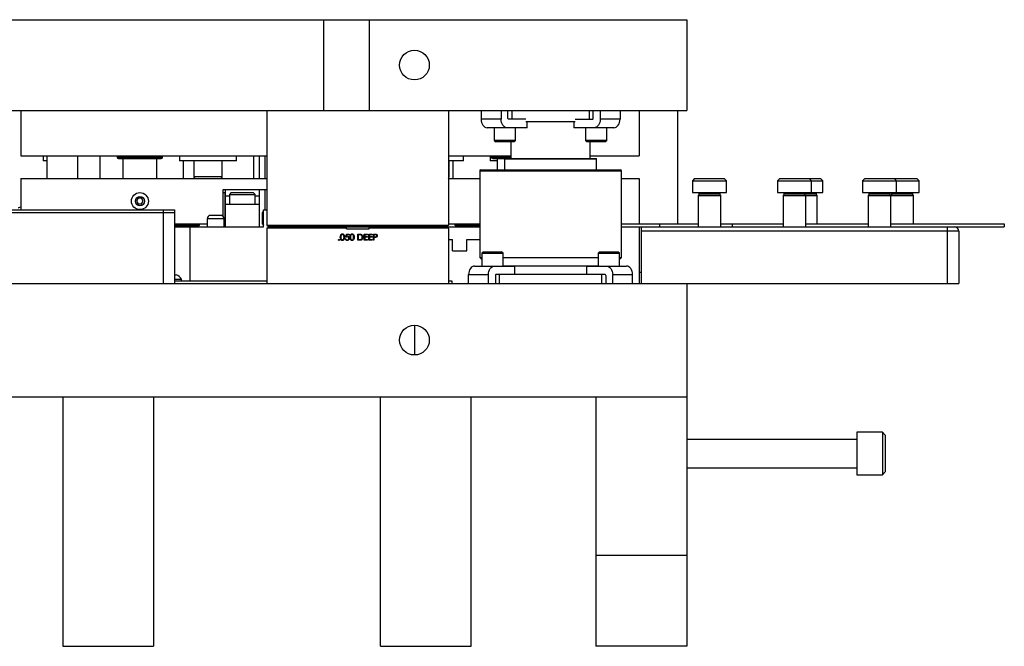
# Model space of a CAD drawing. Header units: inches. Extents: x 1687 to 2505, y -239 to -56.
# Tile 17 of 166: x 1741 to 1763, y -201 to -187. Entities that reach past the tile are written whole.
import ezdxf

# ---------------------------------------------------------------- set-up
doc = ezdxf.new("R2010")
doc.units = ezdxf.units.IN
doc.header["$LTSCALE"] = 0.5
doc.header["$MEASUREMENT"] = 0
doc.layers.add('SID-M-S', color=105, linetype='Continuous')

msp = doc.modelspace()

# ---------------------------------------------------------------- linework, layer by layer
at = {"layer": 'SID-M-S'}
for p, q in [((1728.92178, -186.9005), (1755.92178, -186.9005)), ((1747.92178, -188.9005), (1747.92178, -186.9005)), ((1748.92178, -186.9005), (1748.92178, -188.9005)), ((1755.92178, -186.9005), (1755.92178, -188.9005)), ((1728.92178, -188.9005), (1755.92178, -188.9005)), ((1741.24678, -188.9005), (1741.24678, -189.9005)), ((1746.67178, -188.9005), (1746.67178, -191.433)), ((1750.67178, -188.9005), (1750.67178, -191.433)), ((1751.39098, -188.9005), (1751.39098, -189.0935)), ((1751.82939, -188.9005), (1751.82939, -189.0935)), ((1751.98142, -189.076), (1751.98142, -188.9005)), ((1752.07261, -189.0935), (1752.07261, -188.9005)), ((1753.77095, -188.9005), (1753.77095, -189.0935)), ((1753.86215, -189.076), (1753.86215, -188.9005)), ((1754.01418, -188.9005), (1754.01418, -189.0935)), ((1754.45258, -188.9005), (1754.45258, -189.0935)), ((1754.87178, -188.9005), (1754.87178, -189.9005)), ((1755.72178, -188.9005), (1755.72178, -191.4005)), ((1751.82939, -189.0935), (1751.39098, -189.0935)), ((1751.39098, -189.0935), (1751.39355, -189.13038)), ((1751.39355, -189.13038), (1751.40115, -189.16583)), ((1751.40115, -189.16583), (1751.4135, -189.19851)), ((1751.4135, -189.19851), (1751.43012, -189.22715)), ((1751.83196, -189.13038), (1751.82939, -189.0935)), ((1751.83956, -189.16583), (1751.83196, -189.13038)), ((1751.85191, -189.19851), (1751.83956, -189.16583)), ((1751.86853, -189.22715), (1751.85191, -189.19851)), ((1752.37629, -189.0935), (1751.99379, -189.0935)), ((1753.46728, -189.1505), (1752.37629, -189.1505)), ((1752.40901, -189.2825), (1752.40901, -189.1505)), ((1753.43456, -189.1505), (1753.43456, -189.2825)), ((1753.46728, -189.0935), (1753.84978, -189.0935)), ((1753.99165, -189.19851), (1753.97503, -189.22715)), ((1754.004, -189.16583), (1753.99165, -189.19851)), ((1754.01161, -189.13038), (1754.004, -189.16583)), ((1754.01418, -189.0935), (1754.01161, -189.13038)), ((1754.45258, -189.0935), (1754.01418, -189.0935)), ((1754.41344, -189.22715), (1754.43006, -189.19851)), ((1754.43006, -189.19851), (1754.44241, -189.16583)), ((1754.44241, -189.16583), (1754.45002, -189.13038)), ((1754.45002, -189.13038), (1754.45258, -189.0935)), ((1751.43012, -189.22715), (1751.45038, -189.25065)), ((1751.45038, -189.25065), (1751.47348, -189.26812)), ((1751.47348, -189.26812), (1751.49855, -189.27887)), ((1751.49855, -189.27887), (1751.52462, -189.2825)), ((1752.40901, -189.2825), (1751.52462, -189.2825)), ((1751.68199, -189.2825), (1751.68199, -189.56375)), ((1751.88878, -189.25065), (1751.86853, -189.22715)), ((1751.91189, -189.26812), (1751.88878, -189.25065)), ((1751.93696, -189.27887), (1751.91189, -189.26812)), ((1751.96303, -189.2825), (1751.93696, -189.27887)), ((1752.15074, -189.56375), (1752.15074, -189.2825)), ((1754.31894, -189.2825), (1753.43456, -189.2825)), ((1753.69283, -189.2825), (1753.69283, -189.56375)), ((1753.90661, -189.27887), (1753.88053, -189.2825)), ((1753.93168, -189.26812), (1753.90661, -189.27887)), ((1753.95478, -189.25065), (1753.93168, -189.26812)), ((1753.97503, -189.22715), (1753.95478, -189.25065)), ((1754.16158, -189.56375), (1754.16158, -189.2825)), ((1754.31894, -189.2825), (1754.34501, -189.27887)), ((1754.34501, -189.27887), (1754.37008, -189.26812)), ((1754.37008, -189.26812), (1754.39319, -189.25065)), ((1754.39319, -189.25065), (1754.41344, -189.22715)), ((1751.68199, -189.56375), (1751.71324, -189.595)), ((1752.15074, -189.56375), (1751.68199, -189.56375)), ((1752.11949, -189.595), (1751.71324, -189.595)), ((1752.04678, -189.595), (1752.04678, -189.9635)), ((1752.11949, -189.595), (1752.15074, -189.56375)), ((1753.69283, -189.56375), (1753.72408, -189.595)), ((1754.16158, -189.56375), (1753.69283, -189.56375)), ((1754.13033, -189.595), (1753.72408, -189.595)), ((1753.79678, -189.9635), (1753.79678, -189.595)), ((1754.13033, -189.595), (1754.16158, -189.56375)), ((1741.24678, -189.9005), (1746.67178, -189.9005)), ((1741.74186, -189.9005), (1741.74186, -190.01192)), ((1741.82178, -190.01192), (1741.74186, -190.01192)), ((1741.82178, -189.9005), (1741.82178, -190.4005)), ((1742.49678, -189.9005), (1742.49678, -190.4005)), ((1742.99678, -190.4005), (1742.99678, -189.9005)), ((1743.37178, -189.9005), (1743.37178, -189.933)), ((1743.37178, -189.933), (1744.37178, -189.933)), ((1743.40178, -189.963), (1744.34178, -189.963)), ((1743.49678, -189.963), (1743.49678, -190.4005)), ((1744.24678, -190.4005), (1744.24678, -189.963)), ((1744.37178, -189.933), (1744.37178, -189.9005)), ((1744.74186, -189.9005), (1744.74186, -190.01192)), ((1746.0017, -190.01192), (1744.74186, -190.01192)), ((1744.82178, -190.01192), (1744.82178, -190.4005)), ((1745.05682, -190.01192), (1745.05682, -190.36113)), ((1745.68674, -190.36113), (1745.68674, -190.01192)), ((1746.0017, -190.01192), (1746.0017, -189.9005)), ((1746.37178, -189.9005), (1746.37178, -190.4005)), ((1746.50178, -189.9005), (1746.50178, -190.4005)), ((1746.62678, -189.9005), (1746.62678, -190.4005)), ((1750.67178, -189.9005), (1752.04678, -189.9005)), ((1751.0017, -190.01192), (1750.67178, -190.01192)), ((1750.68674, -190.36113), (1750.68674, -190.01192)), ((1750.77178, -190.4005), (1750.77178, -190.01192)), ((1751.0017, -190.01192), (1751.0017, -189.9005)), ((1751.59186, -189.9005), (1751.59186, -190.01192)), ((1751.74678, -190.01192), (1751.59186, -190.01192)), ((1751.62178, -189.9005), (1751.62178, -189.933)), ((1751.62178, -189.933), (1752.04678, -189.933)), ((1751.65178, -189.963), (1752.04678, -189.963)), ((1751.74678, -189.963), (1751.74678, -190.2135)), ((1751.90616, -189.97137), (1751.90616, -190.2135)), ((1751.90616, -189.97137), (1753.93741, -189.97137)), ((1751.91403, -189.9635), (1753.92953, -189.9635)), ((1753.79678, -189.9005), (1754.87178, -189.9005)), ((1753.93741, -190.2135), (1753.93741, -189.97137)), ((1751.35928, -190.2335), (1751.35928, -192.14)), ((1751.35928, -190.2335), (1754.48428, -190.2335)), ((1751.37928, -190.2135), (1754.46428, -190.2135)), ((1754.48428, -192.14), (1754.48428, -190.2335)), ((1741.24678, -190.4005), (1741.24678, -191.0935)), ((1741.24678, -190.4005), (1746.67178, -190.4005)), ((1745.68674, -190.36113), (1745.05682, -190.36113)), ((1750.68674, -190.36113), (1750.67178, -190.36113)), ((1750.67178, -190.4005), (1751.35928, -190.4005)), ((1754.48428, -190.4005), (1754.87178, -190.4005)), ((1754.87178, -190.4005), (1754.87178, -191.4005)), ((1756.09678, -190.401), (1756.04678, -190.451)), ((1756.04678, -190.451), (1756.04678, -190.7135)), ((1756.04678, -190.451), (1756.79678, -190.451)), ((1756.09678, -190.401), (1756.74678, -190.401)), ((1756.79678, -190.451), (1756.74678, -190.401)), ((1756.79678, -190.7135), (1756.79678, -190.451)), ((1757.97178, -190.401), (1757.92178, -190.451)), ((1757.92178, -190.451), (1757.92178, -190.7135)), ((1757.92178, -190.451), (1758.92178, -190.451)), ((1757.97178, -190.401), (1758.87178, -190.401)), ((1758.67178, -190.451), (1758.62178, -190.401)), ((1758.67178, -190.7135), (1758.67178, -190.451)), ((1758.92178, -190.451), (1758.87178, -190.401)), ((1758.92178, -190.7135), (1758.92178, -190.451)), ((1759.84678, -190.401), (1759.79678, -190.451)), ((1759.79678, -190.451), (1759.79678, -190.7135)), ((1759.79678, -190.451), (1761.04678, -190.451)), ((1759.84678, -190.401), (1760.99678, -190.401)), ((1760.54678, -190.451), (1760.49678, -190.401)), ((1760.54678, -190.7135), (1760.54678, -190.451)), ((1761.04678, -190.451), (1760.99678, -190.401)), ((1761.04678, -190.7135), (1761.04678, -190.451)), ((1745.70178, -190.6505), (1745.70178, -191.23427)), ((1746.67178, -190.6505), (1745.70178, -190.6505)), ((1745.70178, -190.7135), (1745.74178, -190.7135)), ((1745.74178, -190.7135), (1745.74178, -191.4635)), ((1745.75178, -190.6505), (1745.75178, -191.4635)), ((1745.88303, -190.7135), (1745.84553, -190.751)), ((1745.88303, -190.7135), (1746.37053, -190.7135)), ((1746.40803, -190.751), (1746.37053, -190.7135)), ((1746.50178, -190.6505), (1746.50178, -191.4635)), ((1746.62678, -190.6505), (1746.62678, -191.0885)), ((1756.04678, -190.7135), (1756.79678, -190.7135)), ((1756.17959, -190.7135), (1756.18741, -190.72131)), ((1756.18741, -190.72131), (1756.18741, -190.76037)), ((1756.18741, -190.72131), (1756.65616, -190.72131)), ((1756.65616, -190.72131), (1756.66397, -190.7135)), ((1756.65616, -190.76037), (1756.65616, -190.72131)), ((1757.92178, -190.7135), (1758.92178, -190.7135)), ((1758.05459, -190.7135), (1758.06241, -190.72131)), ((1758.06241, -190.72131), (1758.06241, -190.76037)), ((1758.06241, -190.72131), (1758.78116, -190.72131)), ((1758.53116, -190.72131), (1758.53897, -190.7135)), ((1758.53116, -190.76037), (1758.53116, -190.72131)), ((1758.78116, -190.72131), (1758.78897, -190.7135)), ((1758.78116, -190.76037), (1758.78116, -190.72131)), ((1759.79678, -190.7135), (1761.04678, -190.7135)), ((1759.92959, -190.7135), (1759.93741, -190.72131)), ((1759.93741, -190.72131), (1759.93741, -190.76037)), ((1759.93741, -190.72131), (1760.40616, -190.72131)), ((1760.40616, -190.72131), (1760.41397, -190.7135)), ((1760.40616, -190.76037), (1760.40616, -190.72131)), ((1760.42959, -190.7135), (1760.43741, -190.72131)), ((1760.43741, -190.72131), (1760.43741, -190.76037)), ((1760.43741, -190.72131), (1760.90616, -190.72131)), ((1760.90616, -190.72131), (1760.91397, -190.7135)), ((1760.90616, -190.76037), (1760.90616, -190.72131)), ((1743.8357, -190.838), (1743.79961, -190.9005)), ((1743.79961, -190.9005), (1743.8357, -190.963)), ((1743.90787, -190.838), (1743.8357, -190.838)), ((1743.94395, -190.9005), (1743.90787, -190.838)), ((1743.90787, -190.963), (1743.94395, -190.9005)), ((1745.75178, -190.7805), (1745.84553, -190.7805)), ((1745.84553, -190.751), (1745.84553, -190.9635)), ((1745.84553, -190.751), (1746.40803, -190.751)), ((1746.40803, -190.9635), (1746.40803, -190.751)), ((1746.40803, -190.7805), (1746.50178, -190.7805)), ((1756.18741, -190.76037), (1756.17178, -190.776)), ((1756.17178, -190.776), (1756.17178, -191.4635)), ((1756.17178, -190.776), (1756.67178, -190.776)), ((1756.18741, -190.76037), (1756.65616, -190.76037)), ((1756.67178, -190.776), (1756.65616, -190.76037)), ((1756.67178, -191.4635), (1756.67178, -190.776)), ((1758.06241, -190.76037), (1758.04678, -190.776)), ((1758.04678, -190.776), (1758.04678, -191.4635)), ((1758.04678, -190.776), (1758.79678, -190.776)), ((1758.06241, -190.76037), (1758.78116, -190.76037)), ((1758.54678, -190.776), (1758.53116, -190.76037)), ((1758.54678, -191.4635), (1758.54678, -190.776)), ((1758.79678, -190.776), (1758.78116, -190.76037)), ((1758.79678, -191.4005), (1758.79678, -190.776)), ((1759.93741, -190.76037), (1759.92178, -190.776)), ((1759.92178, -190.776), (1759.92178, -191.4635)), ((1759.92178, -190.776), (1760.92178, -190.776)), ((1759.93741, -190.76037), (1760.40616, -190.76037)), ((1760.42178, -190.776), (1760.40616, -190.76037)), ((1760.43741, -190.76037), (1760.42178, -190.776)), ((1760.42178, -191.4635), (1760.42178, -190.776)), ((1760.43741, -190.76037), (1760.90616, -190.76037)), ((1760.92178, -190.776), (1760.90616, -190.76037)), ((1760.92178, -191.4005), (1760.92178, -190.776)), ((1740.51178, -191.0935), (1744.63178, -191.0935)), ((1740.51178, -191.1535), (1744.63178, -191.1535)), ((1743.8357, -190.963), (1743.90787, -190.963)), ((1744.38428, -191.0935), (1744.38428, -192.7135)), ((1744.63178, -191.0935), (1744.63178, -192.7135)), ((1745.75178, -190.9685), (1746.50178, -190.9685)), ((1745.84553, -190.9635), (1746.40803, -190.9635)), ((1745.94622, -190.9635), (1745.95122, -190.9685)), ((1746.30234, -190.9685), (1746.30734, -190.9635)), ((1746.59124, -191.12909), (1746.57178, -191.14854)), ((1746.57178, -191.40445), (1746.57178, -191.14854)), ((1746.59195, -191.1298), (1746.59224, -191.1305)), ((1746.59678, -191.4635), (1746.59678, -191.0885)), ((1746.59678, -191.0885), (1746.67178, -191.0885)), ((1745.35178, -191.2915), (1745.35178, -191.4635)), ((1745.72678, -191.2915), (1745.35178, -191.2915)), ((1745.64878, -191.2135), (1745.42978, -191.2135)), ((1745.72678, -191.4635), (1745.72678, -191.2915)), ((1744.63178, -191.4005), (1745.35178, -191.4005)), ((1745.18428, -191.4305), (1744.63178, -191.4305)), ((1745.15428, -191.4605), (1744.63178, -191.4605)), ((1744.63178, -191.4635), (1746.59678, -191.4635)), ((1744.97178, -191.4635), (1744.97178, -192.6535)), ((1745.15428, -191.4605), (1745.18428, -191.4305)), ((1745.18428, -191.4305), (1745.18428, -191.4005)), ((1745.74178, -191.4005), (1745.75178, -191.4005)), ((1746.57178, -191.40445), (1746.5789, -191.41157)), ((1746.67178, -191.433), (1750.67178, -191.433)), ((1746.67178, -191.433), (1746.70178, -191.463)), ((1746.67178, -191.4935), (1746.70178, -191.4635)), ((1746.67178, -191.4935), (1746.67178, -192.7135)), ((1748.42178, -191.4935), (1746.67178, -191.4935)), ((1750.64178, -191.463), (1746.70178, -191.463)), ((1746.70178, -191.4635), (1751.35928, -191.4635)), ((1747.22178, -191.4635), (1747.22178, -191.463)), ((1747.97178, -191.4635), (1747.97178, -191.463)), ((1747.99678, -191.463), (1747.99678, -191.4635)), ((1748.12178, -191.463), (1748.12178, -191.4635)), ((1748.42178, -191.5135), (1748.42178, -191.4635)), ((1748.42178, -191.5135), (1748.92178, -191.5135)), ((1748.92178, -191.463), (1748.92178, -191.4635)), ((1748.92178, -191.5135), (1748.92178, -191.4635)), ((1750.67178, -191.4935), (1748.92178, -191.4935)), ((1750.45928, -191.463), (1750.45928, -191.4635)), ((1750.67178, -191.433), (1750.64178, -191.463)), ((1750.64178, -191.4635), (1750.67178, -191.4935)), ((1750.67178, -191.4005), (1751.35928, -191.4005)), ((1750.67178, -191.4935), (1750.67178, -192.7135)), ((1750.80928, -191.4005), (1750.80928, -191.4305)), ((1750.80928, -191.4305), (1750.83928, -191.4605)), ((1751.35928, -191.4305), (1750.80928, -191.4305)), ((1750.83428, -191.4635), (1750.83428, -191.4555)), ((1751.35928, -191.4605), (1750.83928, -191.4605)), ((1754.48428, -191.4005), (1756.17178, -191.4005)), ((1754.48428, -191.4635), (1762.92178, -191.4635)), ((1754.87178, -191.4635), (1754.87178, -192.7135)), ((1754.92178, -191.4635), (1754.92178, -192.7135)), ((1761.92178, -191.5635), (1754.92178, -191.5635)), ((1755.32178, -191.4005), (1755.32178, -191.4635)), ((1756.67178, -191.4005), (1758.04678, -191.4005)), ((1756.92178, -191.4005), (1756.92178, -191.4635)), ((1758.54678, -191.4005), (1759.92178, -191.4005)), ((1760.42178, -191.4005), (1762.92178, -191.4005)), ((1761.67178, -192.7135), (1761.67178, -191.4635)), ((1761.92178, -191.5635), (1761.92178, -192.7135)), ((1762.92178, -191.4005), (1762.92178, -191.4635)), ((1748.39608, -191.72816), (1748.40844, -191.72816)), ((1748.41021, -191.6946), (1748.42434, -191.6257)), ((1748.42434, -191.6257), (1748.48087, -191.6257)), ((1748.434, -191.63983), (1748.42658, -191.67608)), ((1748.48087, -191.63983), (1748.434, -191.63983)), ((1748.48087, -191.6257), (1748.48087, -191.63983)), ((1748.67167, -191.6257), (1748.69949, -191.6257)), ((1748.67167, -191.7635), (1748.67167, -191.6257)), ((1748.71437, -191.7635), (1748.67167, -191.7635)), ((1748.69372, -191.63983), (1748.68403, -191.63983)), ((1748.68403, -191.63983), (1748.68403, -191.74936)), ((1748.68403, -191.74936), (1748.69985, -191.74936)), ((1748.813, -191.6257), (1748.89073, -191.6257)), ((1748.813, -191.7635), (1748.813, -191.6257)), ((1748.89073, -191.7635), (1748.813, -191.7635)), ((1748.82536, -191.63983), (1748.82536, -191.68223)), ((1748.89073, -191.63983), (1748.82536, -191.63983)), ((1748.82536, -191.68223), (1748.89073, -191.68223)), ((1748.82536, -191.69637), (1748.82536, -191.74936)), ((1748.89073, -191.69637), (1748.82536, -191.69637)), ((1748.82536, -191.74936), (1748.89073, -191.74936)), ((1748.89073, -191.6257), (1748.89073, -191.63983)), ((1748.89073, -191.68223), (1748.89073, -191.69637)), ((1748.89073, -191.74936), (1748.89073, -191.7635)), ((1748.91546, -191.6257), (1748.99319, -191.6257)), ((1748.91546, -191.7635), (1748.91546, -191.6257)), ((1748.99319, -191.7635), (1748.91546, -191.7635)), ((1748.92783, -191.63983), (1748.92783, -191.68223)), ((1748.99319, -191.63983), (1748.92783, -191.63983)), ((1748.92783, -191.68223), (1748.99319, -191.68223)), ((1748.92783, -191.69637), (1748.92783, -191.74936)), ((1748.99319, -191.69637), (1748.92783, -191.69637)), ((1748.92783, -191.74936), (1748.99319, -191.74936)), ((1748.99319, -191.6257), (1748.99319, -191.63983)), ((1748.99319, -191.68223), (1748.99319, -191.69637)), ((1748.99319, -191.74936), (1748.99319, -191.7635)), ((1749.01792, -191.6257), (1749.04495, -191.6257)), ((1749.01792, -191.7635), (1749.01792, -191.6257)), ((1749.03029, -191.7635), (1749.01792, -191.7635)), ((1749.03029, -191.63983), (1749.03029, -191.68577)), ((1749.05549, -191.63983), (1749.03029, -191.63983)), ((1749.03029, -191.68577), (1749.05441, -191.68607)), ((1749.03029, -191.6999), (1749.03029, -191.7635)), ((1749.04014, -191.6999), (1749.03029, -191.6999)), ((1750.67178, -191.7435), (1750.76378, -191.7435)), ((1750.76378, -191.9935), (1750.76378, -191.7435)), ((1751.07978, -191.9935), (1751.07978, -191.7435)), ((1751.07978, -191.7435), (1751.35928, -191.7435)), ((1750.76378, -191.9935), (1751.07978, -191.9935)), ((1751.43703, -192.019), (1751.40578, -192.05025)), ((1751.43703, -192.019), (1751.84328, -192.019)), ((1751.87453, -192.05025), (1751.84328, -192.019)), ((1754.00029, -192.019), (1753.96904, -192.05025)), ((1754.00029, -192.019), (1754.40654, -192.019)), ((1754.43779, -192.05025), (1754.40654, -192.019)), ((1751.35928, -192.14), (1751.40578, -192.18649)), ((1751.35928, -192.14), (1751.40578, -192.14)), ((1751.40578, -192.05025), (1751.40578, -192.3315)), ((1751.40578, -192.05025), (1751.87453, -192.05025)), ((1751.87453, -192.3315), (1751.87453, -192.05025)), ((1751.87453, -192.14), (1753.96904, -192.14)), ((1753.96904, -192.05025), (1753.96904, -192.3315)), ((1753.96904, -192.05025), (1754.43779, -192.05025)), ((1754.43779, -192.3315), (1754.43779, -192.05025)), ((1754.43779, -192.18649), (1754.48428, -192.14)), ((1754.43779, -192.14), (1754.48428, -192.14)), ((1751.12494, -192.44817), (1751.11734, -192.48362)), ((1751.13729, -192.41549), (1751.12494, -192.44817)), ((1751.15391, -192.38685), (1751.13729, -192.41549)), ((1751.17417, -192.36335), (1751.15391, -192.38685)), ((1751.19727, -192.34588), (1751.17417, -192.36335)), ((1751.22234, -192.33513), (1751.19727, -192.34588)), ((1751.24841, -192.3315), (1751.22234, -192.33513)), ((1751.24841, -192.3315), (1752.1328, -192.3315)), ((1751.55575, -192.48362), (1751.56335, -192.44817)), ((1751.56335, -192.44817), (1751.5757, -192.41549)), ((1751.5757, -192.41549), (1751.59232, -192.38685)), ((1751.59232, -192.38685), (1751.61257, -192.36335)), ((1751.61257, -192.36335), (1751.63568, -192.34588)), ((1751.63568, -192.34588), (1751.66075, -192.33513)), ((1751.66075, -192.33513), (1751.68682, -192.3315)), ((1751.87453, -192.3275), (1753.96904, -192.3275)), ((1752.1328, -192.5205), (1752.1328, -192.3315)), ((1753.71077, -192.3315), (1753.71077, -192.5205)), ((1753.71077, -192.3315), (1754.59515, -192.3315)), ((1754.15674, -192.3315), (1754.18282, -192.33513)), ((1754.18282, -192.33513), (1754.20789, -192.34588)), ((1754.20789, -192.34588), (1754.23099, -192.36335)), ((1754.23099, -192.36335), (1754.25124, -192.38685)), ((1754.25124, -192.38685), (1754.26786, -192.41549)), ((1754.26786, -192.41549), (1754.28021, -192.44817)), ((1754.28021, -192.44817), (1754.28782, -192.48362)), ((1754.62122, -192.33513), (1754.59515, -192.3315)), ((1754.64629, -192.34588), (1754.62122, -192.33513)), ((1754.6694, -192.36335), (1754.64629, -192.34588)), ((1754.68965, -192.38685), (1754.6694, -192.36335)), ((1754.70627, -192.41549), (1754.68965, -192.38685)), ((1754.71862, -192.44817), (1754.70627, -192.41549)), ((1754.72623, -192.48362), (1754.71862, -192.44817)), ((1754.87178, -192.4635), (1754.92178, -192.4635)), ((1744.63178, -192.5215), (1744.66928, -192.5215)), ((1744.63178, -192.6225), (1744.79028, -192.6225)), ((1744.63178, -192.6535), (1746.67178, -192.6535)), ((1744.79028, -192.6535), (1744.79028, -192.6225)), ((1750.67178, -192.6535), (1750.74678, -192.6535)), ((1750.74678, -192.6535), (1750.74678, -192.7135)), ((1751.11734, -192.48362), (1751.11477, -192.5205)), ((1751.11477, -192.5205), (1751.55318, -192.5205)), ((1751.11477, -192.7135), (1751.11477, -192.5205)), ((1751.55318, -192.5205), (1751.55575, -192.48362)), ((1751.55318, -192.7135), (1751.55318, -192.5205)), ((1751.70521, -192.538), (1751.70521, -192.7135)), ((1754.12599, -192.5205), (1751.71758, -192.5205)), ((1751.7964, -192.7135), (1751.7964, -192.5205)), ((1754.04716, -192.5205), (1754.04716, -192.7135)), ((1754.13836, -192.538), (1754.13836, -192.7135)), ((1754.28782, -192.48362), (1754.29039, -192.5205)), ((1754.29039, -192.7135), (1754.29039, -192.5205)), ((1754.29039, -192.5205), (1754.72879, -192.5205)), ((1754.72879, -192.5205), (1754.72623, -192.48362)), ((1754.72879, -192.7135), (1754.72879, -192.5205)), ((1728.92178, -192.7135), (1761.92178, -192.7135)), ((1755.92178, -192.7135), (1755.92178, -200.7135)), ((1749.92178, -193.6354), (1749.92178, -194.2916)), ((1728.92178, -195.2135), (1755.92178, -195.2135)), ((1742.17178, -195.2135), (1742.17178, -200.7135)), ((1744.17178, -195.2135), (1744.17178, -200.7135)), ((1749.17178, -200.7135), (1749.17178, -195.2135)), ((1751.17178, -200.7135), (1751.17178, -195.2135)), ((1753.92178, -195.2135), (1753.92178, -200.7135)), ((1759.67178, -196.151), (1755.92178, -196.151)), ((1760.23428, -195.99475), (1759.67178, -195.99475)), ((1759.67178, -195.99475), (1759.67178, -196.93225)), ((1760.29678, -196.05725), (1760.23428, -195.99475)), ((1760.23428, -195.99475), (1760.23428, -196.93225)), ((1760.29678, -196.05725), (1760.29678, -196.86975)), ((1755.92178, -196.776), (1759.67178, -196.776)), ((1759.67178, -196.93225), (1760.23428, -196.93225)), ((1760.23428, -196.93225), (1760.29678, -196.86975)), ((1755.92178, -198.7135), (1753.92178, -198.7135)), ((1742.17178, -200.7135), (1744.17178, -200.7135)), ((1749.17178, -200.7135), (1751.17178, -200.7135)), ((1755.92178, -200.7135), (1753.92178, -200.7135))]:
    msp.add_line(p, q, dxfattribs=at)
for centre, radius in [((1749.92178, -187.9005), 0.3281), ((1743.87178, -190.9005), 0.1875), ((1743.87178, -190.9005), 0.1005), ((1749.92178, -193.9635), 0.3281)]:
    msp.add_circle(centre, radius, dxfattribs=at)
for centre, radius, start, end in [((1751.99688, -189.07819), 0.01562, 171.950533, 258.578246), ((1753.84668, -189.07819), 0.01562, 281.421754, 8.049467), ((1743.40178, -189.933), 0.03, 180, 270), ((1744.34178, -189.933), 0.03, 270, 0), ((1751.65178, -189.933), 0.03, 180, 270), ((1751.91403, -189.97137), 0.00787, 90, 180), ((1753.92953, -189.97137), 0.00787, 0, 90), ((1751.37928, -190.2335), 0.02, 90, 180), ((1754.46428, -190.2335), 0.02, 0, 90), ((1745.09619, -190.36113), 0.03937, 180, 270), ((1745.64737, -190.36113), 0.03937, 270, 0), ((1750.64737, -190.36113), 0.03937, 308.316134, 0), ((1745.42978, -191.2915), 0.078, 90, 180), ((1745.64878, -191.2915), 0.078, 0, 90), ((1761.82178, -191.5635), 0.1, 0, 90), ((1744.5643, -192.77025), 0.27, 33.177536, 67.118233), ((1751.72067, -192.53581), 0.01562, 101.421754, 188.049467), ((1754.12289, -192.53581), 0.01562, 351.950533, 78.578246)]:
    msp.add_arc(centre, radius, start, end, dxfattribs=at)
for points, knots in [([(1741.19678, -191.04879), (1741.19866, -191.04682), (1741.21059, -191.03428), (1741.23023, -191.02856), (1741.24678, -191.02374)], [0, 0, 0, 0, 0.157378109, 1, 1, 1, 1]), ([(1746.59678, -191.13636), (1746.59598, -191.13497), (1746.59475, -191.13285), (1746.59353, -191.13074), (1746.5931, -191.13)], [0, 0, 0, 0, 0.65441477, 1, 1, 1, 1]), ([(1746.59678, -191.42182), (1746.59668, -191.42155), (1746.59496, -191.41708), (1746.59128, -191.3933), (1746.58646, -191.35352), (1746.58096, -191.30433), (1746.57749, -191.272), (1746.57574, -191.25574)], [0, 0, 0, 0, 0.01658129, 0.26790533, 0.51949352, 0.75828191, 1, 1, 1, 1]), ([(1746.57574, -191.25574), (1746.57574, -191.259), (1746.57574, -191.26878), (1746.57574, -191.29197), (1746.57574, -191.32322), (1746.57574, -191.34426), (1746.57574, -191.35393)], [0, 0, 0, 0, 0.095316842, 0.286353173, 0.671771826, 1, 1, 1, 1]), ([(1746.57574, -191.25574), (1746.57606, -191.26265), (1746.57717, -191.28663), (1746.57917, -191.32841), (1746.58162, -191.37194), (1746.58408, -191.40242), (1746.58572, -191.40638), (1746.58653, -191.40836)], [0, 0, 0, 0, 0.0919332, 0.31922046, 0.54650772, 0.77379498, 1, 1, 1, 1]), ([(1746.57574, -191.35393), (1746.57617, -191.36529), (1746.57703, -191.38805), (1746.57833, -191.40811), (1746.57911, -191.4101), (1746.57946, -191.41101)], [0, 0, 0, 0, 0.35288472, 0.70719696, 1, 1, 1, 1]), ([(1746.58606, -191.40798), (1746.58853, -191.41225), (1746.59211, -191.41842), (1746.59568, -191.4246), (1746.59678, -191.4265)], [0, 0, 0, 0, 0.69216364, 1, 1, 1, 1]), ([(1748.24768, -191.75378), (1748.24788, -191.75209), (1748.24829, -191.7487), (1748.2514, -191.74495), (1748.25517, -191.74265), (1748.25783, -191.74241), (1748.25916, -191.7423)], [0, 0, 0, 0, 0.27957625, 0.55928373, 0.7795524, 1, 1, 1, 1]), ([(1748.25916, -191.76526), (1748.25748, -191.76506), (1748.2541, -191.76464), (1748.25036, -191.76152), (1748.24805, -191.75777), (1748.24781, -191.75511), (1748.24768, -191.75378)], [0, 0, 0, 0, 0.27958116, 0.55914317, 0.77957542, 1, 1, 1, 1]), ([(1748.25916, -191.7423), (1748.26086, -191.74249), (1748.26426, -191.74288), (1748.26797, -191.74604), (1748.27033, -191.74977), (1748.27054, -191.75244), (1748.27065, -191.75378)], [0, 0, 0, 0, 0.27960164, 0.55921202, 0.77947519, 1, 1, 1, 1]), ([(1748.27065, -191.75378), (1748.27045, -191.75547), (1748.27005, -191.75886), (1748.26691, -191.76259), (1748.26315, -191.7649), (1748.26049, -191.76514), (1748.25916, -191.76526)], [0, 0, 0, 0, 0.27946914, 0.55935777, 0.77967393, 1, 1, 1, 1]), ([(1748.28831, -191.69465), (1748.28885, -191.6782), (1748.28951, -191.65761), (1748.30236, -191.63691), (1748.3113, -191.62869), (1748.3223, -191.62315), (1748.33036, -191.6225), (1748.33438, -191.62217)], [0, 0, 0, 0, 0.49870204, 0.62417652, 0.74946749, 0.87474529, 1, 1, 1, 1]), ([(1748.33438, -191.76703), (1748.33036, -191.7667), (1748.32232, -191.76605), (1748.30769, -191.75883), (1748.28959, -191.73568), (1748.28882, -191.71107), (1748.28831, -191.69465)], [0, 0, 0, 0, 0.12555073, 0.25109, 0.50025013, 1, 1, 1, 1]), ([(1748.3348, -191.6363), (1748.33164, -191.63662), (1748.32532, -191.63725), (1748.31694, -191.64209), (1748.31025, -191.64887), (1748.30114, -191.66565), (1748.30088, -191.68174), (1748.30068, -191.6946)], [0, 0, 0, 0, 0.12513878, 0.25041818, 0.37551888, 0.50084712, 1, 1, 1, 1]), ([(1748.30068, -191.6946), (1748.30078, -191.70748), (1748.30093, -191.72677), (1748.31417, -191.74558), (1748.32534, -191.75188), (1748.33165, -191.75256), (1748.3348, -191.7529)], [0, 0, 0, 0, 0.50029125, 0.74908604, 0.87460621, 1, 1, 1, 1]), ([(1748.33438, -191.62217), (1748.33844, -191.62249), (1748.34655, -191.62314), (1748.36134, -191.63033), (1748.37996, -191.65332), (1748.38115, -191.67812), (1748.38194, -191.69465)], [0, 0, 0, 0, 0.12560007, 0.25119689, 0.50058134, 1, 1, 1, 1]), ([(1748.38194, -191.69465), (1748.38117, -191.71119), (1748.38002, -191.73599), (1748.36129, -191.75883), (1748.34654, -191.76605), (1748.33844, -191.7667), (1748.33438, -191.76703)], [0, 0, 0, 0, 0.49940654, 0.74874274, 0.87437238, 1, 1, 1, 1]), ([(1748.36958, -191.6946), (1748.36907, -191.68181), (1748.3683, -191.66264), (1748.35541, -191.6437), (1748.34426, -191.6373), (1748.33795, -191.63663), (1748.3348, -191.6363)], [0, 0, 0, 0, 0.500071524, 0.749020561, 0.874598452, 1, 1, 1, 1]), ([(1748.3348, -191.7529), (1748.33856, -191.75242), (1748.34609, -191.75148), (1748.35772, -191.74361), (1748.36185, -191.73469), (1748.36436, -191.72924)], [0, 0, 0, 0, 0.2802572, 0.56078111, 1, 1, 1, 1]), ([(1748.36436, -191.72924), (1748.36612, -191.72289), (1748.36925, -191.71154), (1748.36948, -191.69978), (1748.36958, -191.6946)], [0, 0, 0, 0, 0.55959879, 1, 1, 1, 1]), ([(1748.43812, -191.76703), (1748.43221, -191.76643), (1748.4204, -191.76522), (1748.40705, -191.75467), (1748.39879, -191.74181), (1748.39698, -191.73272), (1748.39608, -191.72816)], [0, 0, 0, 0, 0.27962453, 0.55901916, 0.77938034, 1, 1, 1, 1]), ([(1748.40844, -191.72816), (1748.40951, -191.73206), (1748.41164, -191.73983), (1748.42005, -191.74771), (1748.42943, -191.75209), (1748.4357, -191.75263), (1748.43883, -191.7529)], [0, 0, 0, 0, 0.28005017, 0.55916571, 0.77958314, 1, 1, 1, 1]), ([(1748.44057, -191.68753), (1748.43474, -191.68814), (1748.42431, -191.68922), (1748.41452, -191.69295), (1748.41021, -191.6946)], [0, 0, 0, 0, 0.55941616, 1, 1, 1, 1]), ([(1748.42658, -191.67608), (1748.42956, -191.67526), (1748.43488, -191.67379), (1748.44039, -191.67352), (1748.44281, -191.6734)], [0, 0, 0, 0, 0.56006419, 1, 1, 1, 1]), ([(1748.48617, -191.71848), (1748.48537, -191.72562), (1748.48375, -191.73991), (1748.47138, -191.75653), (1748.455, -191.76575), (1748.44375, -191.7666), (1748.43812, -191.76703)], [0, 0, 0, 0, 0.27986414, 0.55927095, 0.77942351, 1, 1, 1, 1]), ([(1748.43883, -191.7529), (1748.444, -191.75229), (1748.45432, -191.75108), (1748.46583, -191.74166), (1748.47283, -191.73014), (1748.47348, -191.72201), (1748.47381, -191.71795)], [0, 0, 0, 0, 0.27961702, 0.55935712, 0.77955919, 1, 1, 1, 1]), ([(1748.47381, -191.71795), (1748.4733, -191.71318), (1748.47228, -191.70366), (1748.46299, -191.69331), (1748.45176, -191.68818), (1748.44431, -191.68775), (1748.44057, -191.68753)], [0, 0, 0, 0, 0.279538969, 0.558616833, 0.779047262, 1, 1, 1, 1]), ([(1748.44281, -191.6734), (1748.4494, -191.6741), (1748.46257, -191.6755), (1748.47706, -191.6879), (1748.48512, -191.70299), (1748.48582, -191.71331), (1748.48617, -191.71848)], [0, 0, 0, 0, 0.2796881, 0.55902546, 0.77929155, 1, 1, 1, 1]), ([(1748.50031, -191.69465), (1748.50084, -191.6782), (1748.50151, -191.65761), (1748.51435, -191.63691), (1748.52329, -191.62869), (1748.53429, -191.62315), (1748.54235, -191.6225), (1748.54638, -191.62217)], [0, 0, 0, 0, 0.49870204, 0.62417652, 0.74946749, 0.87474529, 1, 1, 1, 1]), ([(1748.54638, -191.76703), (1748.54235, -191.7667), (1748.53431, -191.76605), (1748.51968, -191.75883), (1748.50158, -191.73568), (1748.50082, -191.71107), (1748.50031, -191.69465)], [0, 0, 0, 0, 0.12555073, 0.25109, 0.50025013, 1, 1, 1, 1]), ([(1748.54679, -191.6363), (1748.54363, -191.63662), (1748.53731, -191.63725), (1748.52893, -191.64209), (1748.52225, -191.64887), (1748.51313, -191.66565), (1748.51288, -191.68174), (1748.51267, -191.6946)], [0, 0, 0, 0, 0.12513878, 0.25041818, 0.37551888, 0.50084712, 1, 1, 1, 1]), ([(1748.51267, -191.6946), (1748.51277, -191.70748), (1748.51293, -191.72677), (1748.52616, -191.74558), (1748.53733, -191.75188), (1748.54364, -191.75256), (1748.54679, -191.7529)], [0, 0, 0, 0, 0.50029125, 0.74908604, 0.87460621, 1, 1, 1, 1]), ([(1748.54638, -191.62217), (1748.55043, -191.62249), (1748.55854, -191.62314), (1748.57333, -191.63033), (1748.59195, -191.65332), (1748.59314, -191.67812), (1748.59394, -191.69465)], [0, 0, 0, 0, 0.12560007, 0.25119689, 0.50058134, 1, 1, 1, 1]), ([(1748.59394, -191.69465), (1748.59317, -191.71119), (1748.59201, -191.73599), (1748.57328, -191.75883), (1748.55853, -191.76605), (1748.55043, -191.7667), (1748.54638, -191.76703)], [0, 0, 0, 0, 0.49940654, 0.74874274, 0.87437238, 1, 1, 1, 1]), ([(1748.58157, -191.6946), (1748.58106, -191.68181), (1748.5803, -191.66264), (1748.5674, -191.6437), (1748.55625, -191.6373), (1748.54994, -191.63663), (1748.54679, -191.6363)], [0, 0, 0, 0, 0.50007152, 0.74902056, 0.87459845, 1, 1, 1, 1]), ([(1748.54679, -191.7529), (1748.55055, -191.75242), (1748.55808, -191.75148), (1748.56972, -191.74361), (1748.57384, -191.73469), (1748.57635, -191.72924)], [0, 0, 0, 0, 0.2802572, 0.56078111, 1, 1, 1, 1]), ([(1748.57635, -191.72924), (1748.57811, -191.72289), (1748.58125, -191.71154), (1748.58147, -191.69978), (1748.58157, -191.6946)], [0, 0, 0, 0, 0.55959879, 1, 1, 1, 1]), ([(1748.73607, -191.6437), (1748.72822, -191.64232), (1748.71421, -191.63985), (1748.69999, -191.63984), (1748.69372, -191.63983)], [0, 0, 0, 0, 0.55954211, 1, 1, 1, 1]), ([(1748.69949, -191.6257), (1748.70777, -191.62571), (1748.72255, -191.62573), (1748.7369, -191.62916), (1748.74321, -191.63067)], [0, 0, 0, 0, 0.56044468, 1, 1, 1, 1]), ([(1748.69985, -191.74936), (1748.70727, -191.74938), (1748.72052, -191.74942), (1748.73352, -191.74695), (1748.73924, -191.74586)], [0, 0, 0, 0, 0.56042624, 1, 1, 1, 1]), ([(1748.78473, -191.69634), (1748.78372, -191.70668), (1748.78171, -191.72734), (1748.76387, -191.75199), (1748.73877, -191.76276), (1748.72252, -191.76325), (1748.71437, -191.7635)], [0, 0, 0, 0, 0.28012401, 0.55924782, 0.77883651, 1, 1, 1, 1]), ([(1748.77236, -191.69631), (1748.77192, -191.68986), (1748.77103, -191.67698), (1748.76248, -191.66074), (1748.7503, -191.64914), (1748.74081, -191.64551), (1748.73607, -191.6437)], [0, 0, 0, 0, 0.28017838, 0.55976463, 0.7797967, 1, 1, 1, 1]), ([(1748.73924, -191.74586), (1748.74474, -191.74345), (1748.75574, -191.73863), (1748.76962, -191.72121), (1748.77132, -191.70575), (1748.77236, -191.69631)], [0, 0, 0, 0, 0.28053638, 0.56101509, 1, 1, 1, 1]), ([(1748.74321, -191.63067), (1748.75023, -191.63407), (1748.76426, -191.64087), (1748.78131, -191.6641), (1748.78343, -191.68412), (1748.78473, -191.69634)], [0, 0, 0, 0, 0.28026406, 0.56071475, 1, 1, 1, 1]), ([(1749.07523, -191.69764), (1749.0687, -191.69846), (1749.05705, -191.69992), (1749.04531, -191.69991), (1749.04014, -191.6999)], [0, 0, 0, 0, 0.55969422, 1, 1, 1, 1]), ([(1749.04495, -191.6257), (1749.05084, -191.62568), (1749.06135, -191.62565), (1749.07176, -191.62712), (1749.07633, -191.62777)], [0, 0, 0, 0, 0.56031372, 1, 1, 1, 1]), ([(1749.05441, -191.68607), (1749.06281, -191.6861), (1749.07332, -191.68614), (1749.08349, -191.67924), (1749.08879, -191.67291), (1749.08973, -191.66679), (1749.09035, -191.66272)], [0, 0, 0, 0, 0.49972063, 0.62534981, 0.75108252, 1, 1, 1, 1]), ([(1749.09035, -191.66272), (1749.08973, -191.65876), (1749.08879, -191.65281), (1749.08371, -191.6466), (1749.07398, -191.63962), (1749.0637, -191.63974), (1749.05549, -191.63983)], [0, 0, 0, 0, 0.24896926, 0.37472913, 0.50038299, 1, 1, 1, 1]), ([(1749.10272, -191.66266), (1749.10239, -191.66721), (1749.10174, -191.67628), (1749.09483, -191.68734), (1749.08545, -191.69447), (1749.07863, -191.69658), (1749.07523, -191.69764)], [0, 0, 0, 0, 0.28009888, 0.55932385, 0.77945788, 1, 1, 1, 1]), ([(1749.07633, -191.62777), (1749.08052, -191.62928), (1749.08889, -191.6323), (1749.09755, -191.64163), (1749.10211, -191.65221), (1749.10252, -191.65918), (1749.10272, -191.66266)], [0, 0, 0, 0, 0.27970537, 0.55938086, 0.77950855, 1, 1, 1, 1])]:
    msp.add_open_spline(points, degree=3, knots=knots, dxfattribs=at)

doc.saveas('drawing.dxf')
